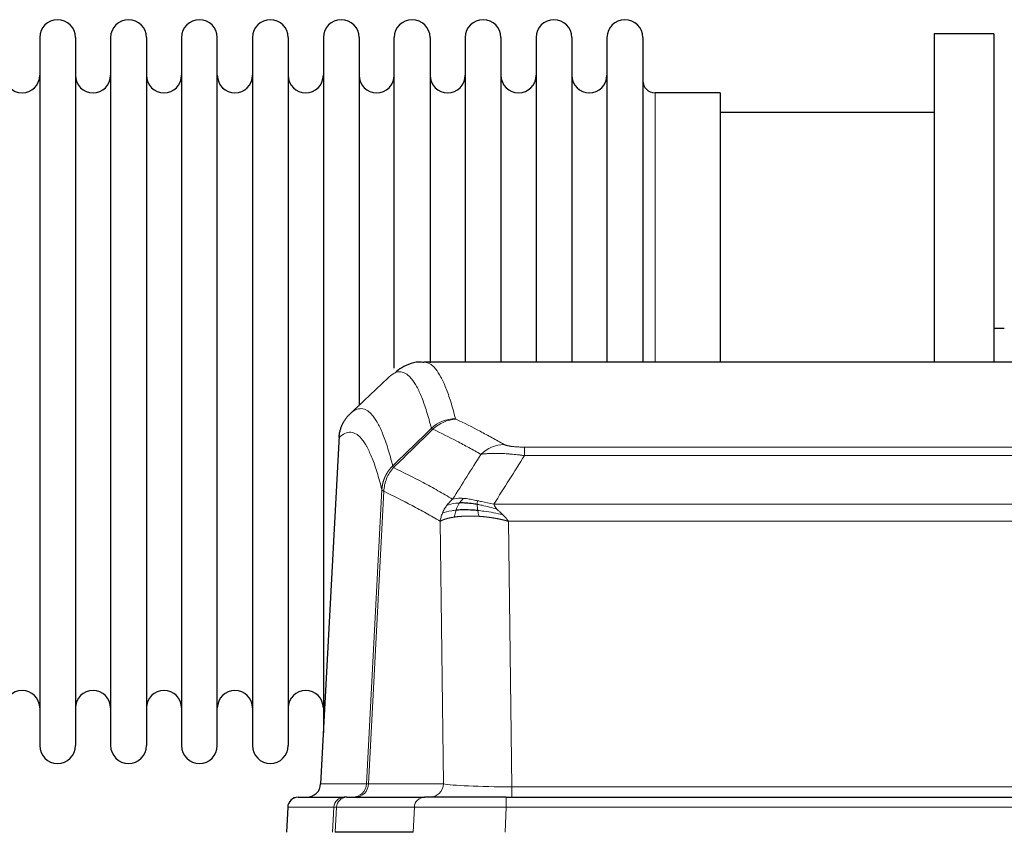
# Model space of a CAD drawing. Header units: inches. Extents: x 0 to 20790, y -12 to 14700.
# Tile 192 of 256: x 6038 to 6319, y 11830 to 12062. Entities that reach past the tile are written whole.
import ezdxf

# ---------------------------------------------------------------- set-up
doc = ezdxf.new("R2010")
doc.units = ezdxf.units.IN
doc.layers.add('1', color=7, linetype='Continuous', true_color=0xffffff)

msp = doc.modelspace()

# ---------------------------------------------------------------- linework, layer by layer
at = {"layer": '1', "color": 2, "linetype": 'Continuous', "lineweight": 25}
for p, q in [((6044.156, 12056.492), (6044.156, 11854.692)), ((6054.356, 12056.492), (6054.356, 11854.692)), ((6064.356, 12056.492), (6064.356, 11854.692)), ((6074.556, 12056.492), (6074.556, 11854.692)), ((6084.556, 12056.492), (6084.556, 11854.692)), ((6094.756, 11854.692), (6094.756, 12056.492)), ((6104.756, 12056.492), (6104.756, 11854.692)), ((6114.956, 12056.492), (6114.956, 11854.692)), ((6124.956, 12056.492), (6124.956, 11955.592)), ((6135.156, 12056.492), (6135.156, 11955.592)), ((6145.156, 11962.313), (6145.156, 12056.492)), ((6155.356, 12056.492), (6155.356, 11963.775)), ((6165.356, 12056.492), (6165.356, 11963.993)), ((6175.556, 12056.492), (6175.556, 11963.993)), ((6185.556, 12056.492), (6185.556, 11963.993)), ((6195.756, 12056.492), (6195.756, 11963.993)), ((6205.756, 12056.492), (6205.756, 11963.993)), ((6215.956, 12056.492), (6215.956, 11963.993)), ((6298.956, 12057.592), (6298.956, 11963.994)), ((6315.956, 12057.592), (6298.956, 12057.592)), ((6315.956, 12057.592), (6315.956, 11963.994)), ((6237.956, 12040.742), (6219.456, 12040.742)), ((6237.956, 12040.742), (6237.956, 11963.988)), ((6298.956, 12035.092), (6237.95, 12035.092)), ((6318.934, 11973.612), (6315.893, 11973.612)), ((6416.309, 11963.987), (6153.602, 11963.987)), ((6124.956, 11955.592), (6124.956, 11858.371)), ((6135.156, 11955.592), (6135.156, 11951.681)), ((6129.454, 11942.967), (6124.18, 11843.775)), ((6117.808, 11839.987), (6130.919, 11839.987)), ((6131.616, 11839.987), (6130.919, 11839.987)), ((6131.616, 11839.987), (6153.79, 11839.987)), ((6177.045, 11839.987), (6153.79, 11839.987)), ((6177.045, 11839.987), (6392.866, 11839.987)), ((6114.798, 11837.146), (6114.417, 11829.987)), ((6150.59, 11829.987), (6128.336, 11829.987))]:
    msp.add_line(p, q, dxfattribs=at)
at = {"layer": '1', "color": 110, "linetype": 'Continuous', "lineweight": 13}
for p, q in [((6219.456, 12040.742), (6219.456, 11963.988)), ((6129.44, 11942.473), (6124.192, 11843.778)), ((6182.284, 11939.78), (6387.627, 11939.78)), ((6182.284, 11937.364), (6182.284, 11939.78)), ((6387.627, 11937.364), (6182.284, 11937.364)), ((6137.258, 11843.778), (6141.635, 11927.647)), ((6142.191, 11927.17), (6137.839, 11843.778)), ((6173.553, 11923.534), (6396.358, 11923.534)), ((6159.191, 11843.778), (6158.234, 11918.625)), ((6177.666, 11918.635), (6178.634, 11842.952)), ((6392.245, 11918.635), (6177.666, 11918.635)), ((6124.192, 11843.778), (6137.258, 11843.778)), ((6137.839, 11843.778), (6159.191, 11843.778)), ((6178.634, 11842.952), (6391.277, 11842.952)), ((6178.634, 11839.987), (6178.634, 11842.952)), ((6177.045, 11837.144), (6177.045, 11839.987)), ((6114.814, 11837.144), (6114.434, 11829.987)), ((6127.925, 11837.144), (6114.814, 11837.144)), ((6127.551, 11829.987), (6127.925, 11837.144)), ((6128.709, 11837.144), (6128.336, 11829.987)), ((6150.883, 11837.144), (6128.709, 11837.144)), ((6150.59, 11829.987), (6150.883, 11837.144)), ((6177.045, 11837.144), (6176.752, 11829.987)), ((6392.866, 11837.144), (6177.045, 11837.144))]:
    msp.add_line(p, q, dxfattribs=at)
at = {"layer": '1', "color": 2, "linetype": 'Continuous', "lineweight": 25}
for centre, radius, start, end in [((6049.256, 12056.492), 5.1, 0, 180), ((6069.456, 12056.492), 5.1, 0, 180), ((6089.656, 12056.492), 5.1, 0, 180), ((6109.856, 12056.492), 5.1, 0, 180), ((6130.056, 12056.492), 5.1, 0, 180), ((6150.256, 12056.492), 5.1, 0, 180), ((6170.456, 12056.492), 5.1, 0, 180), ((6190.656, 12056.492), 5.1, 0, 180), ((6210.856, 12056.492), 5.1, 0, 180), ((6039.156, 12045.742), 5, 180, 0), ((6059.356, 12045.742), 5, 180, 0), ((6079.556, 12045.742), 5, 180, 0), ((6099.756, 12045.742), 5, 180, 0), ((6119.956, 12045.742), 5, 180, 0), ((6140.156, 12045.742), 5, 180, 0), ((6160.356, 12045.742), 5, 180, 0), ((6180.556, 12045.742), 5, 180, 0), ((6200.756, 12045.742), 5, 180, 0), ((6219.456, 12044.242), 3.5, 180, 270), ((6039.156, 11865.442), 5, 0, 180), ((6059.356, 11865.442), 5, 0, 180), ((6079.556, 11865.442), 5, 0, 180), ((6099.756, 11865.442), 5, 0, 180), ((6119.956, 11865.442), 5, 0, 180), ((6049.256, 11854.692), 5.1, 180, 0), ((6069.456, 11854.692), 5.1, 180, 0), ((6089.656, 11854.692), 5.1, 180, 0), ((6109.856, 11854.692), 5.1, 180, 0), ((6117.794, 11836.987), 3, 90, 176.80547)]:
    msp.add_arc(centre, radius, start, end, dxfattribs=at)
at = {"layer": '1', "color": 110, "linetype": 'Continuous', "lineweight": 13}
for centre, major_axis, ratio, start_param, end_param in [((6162.589, 11937.931), (-9.695, -2.45), 0.9931439, 4.4664808, 5.2238901), ((6162.776, 11937.77), (-4.281, -9.037), 0.9659395, 3.5975691, 4.3432065), ((6176.437, 11930.624), (-4.97, -8.677), 0.9635717, 3.6779385, 4.4208965), ((6133.266, 11843.987), (0, 4), 0.9993908, 3.1415927, 4.6600291), ((6133.963, 11843.987), (0, 4), 0.9702957, 3.1415927, 4.6600291), ((6157.284, 11843.987), (20.038, 0.208), 0.001459, 3.1763609, 3.3855124), ((6155.315, 11843.987), (0, 4), 0.9702957, 3.1415927, 4.6600291), ((6178.554, 11843.987), (-20.002, 0.052), 0.0517476, 0.2535919, 1.5749043), ((6117.808, 11836.987), (0, 3), 0.9993908, 0, 1.5184364), ((6130.919, 11836.987), (0, 3), 0.9993908, 0, 1.5184364), ((6131.616, 11836.987), (0, 3), 0.9702957, 0, 1.5184364), ((6153.79, 11836.987), (0, 3), 0.9702957, 0, 1.5184364), ((6154.937, 11836.987), (-27.029, 0.156), 0.000812, 6.0391365, 6.248288), ((6177.097, 11836.987), (-27.018, 0.123), 0.0058026, 4.7143189, 6.0386286)]:
    msp.add_ellipse(centre, major_axis=major_axis, ratio=ratio, start_param=start_param, end_param=end_param, dxfattribs=at)
at = {"layer": '1', "color": 2, "linetype": 'Continuous', "lineweight": 25}
msp.add_ellipse((6120.2, 11843.987), major_axis=(0, 4), ratio=0.9993908, start_param=3.1415927, end_param=4.6600291, dxfattribs=at)
for points, knots in [([(6153.605, 11963.852), (6153.383, 11963.901), (6151.149, 11964.323), (6147.819, 11962.849), (6145.943, 11961.525), (6145.398, 11960.978)], [0, 0, 0, 0, 0.0680433, 0.6928769, 1, 1, 1, 1]), ([(6129.44, 11942.473), (6129.469, 11943.105), (6129.559, 11943.732), (6129.782, 11944.651), (6129.871, 11944.953), (6130.077, 11945.548), (6130.194, 11945.84), (6130.455, 11946.411), (6130.6, 11946.69), (6130.914, 11947.233), (6131.084, 11947.497), (6131.448, 11948.006), (6131.642, 11948.252), (6132.052, 11948.723), (6132.269, 11948.949), (6132.495, 11949.164)], [0, 0, 0, 0, 0.25, 0.25, 0.375, 0.375, 0.5, 0.5, 0.625, 0.625, 0.75, 0.75, 0.875, 0.875, 1, 1, 1, 1]), ([(6168.785, 11923.444), (6168.556, 11923.483), (6168.329, 11923.52), (6167.427, 11923.655), (6166.768, 11923.733), (6165.498, 11923.837), (6164.888, 11923.862), (6164.116, 11923.86), (6163.927, 11923.857), (6163.741, 11923.85)], [0, 0, 0, 0, 0.125, 0.125, 0.5, 0.5, 0.875, 0.875, 1, 1, 1, 1]), ([(6168.953, 11921.702), (6168.664, 11921.729), (6168.378, 11921.753), (6167.244, 11921.835), (6166.421, 11921.87), (6164.856, 11921.889), (6164.115, 11921.873), (6163.197, 11921.821), (6162.973, 11921.805), (6162.755, 11921.787)], [0, 0, 0, 0, 0.125, 0.125, 0.5, 0.5, 0.875, 0.875, 1, 1, 1, 1])]:
    msp.add_open_spline(points, degree=3, knots=knots, dxfattribs=at)
at = {"layer": '1', "color": 110, "linetype": 'Continuous', "lineweight": 13}
for points, knots in [([(6153.609, 11963.987), (6153.702, 11963.987), (6154.325, 11963.958), (6154.938, 11963.734), (6155.709, 11963.237), (6156.091, 11962.935), (6156.47, 11962.554), (6156.721, 11962.283), (6156.846, 11962.138), (6157.47, 11961.371), (6157.961, 11960.617), (6158.686, 11959.273), (6158.926, 11958.79), (6159.402, 11957.754), (6159.638, 11957.201), (6160.34, 11955.436), (6161.261, 11952.802), (6162.151, 11949.605), (6162.589, 11947.866)], [0, 0, 0, 0, 0.0285171, 0.1904309, 0.1904309, 0.2713878, 0.3118663, 0.3118663, 0.3523447, 0.3523447, 0.5142585, 0.5142585, 0.5952154, 0.5952154, 0.6761724, 0.6761724, 0.8380862, 1, 1, 1, 1]), ([(6155.721, 11945.128), (6155.283, 11946.865), (6154.391, 11950.059), (6153.469, 11952.691), (6152.766, 11954.455), (6152.53, 11955.008), (6152.054, 11956.043), (6151.814, 11956.526), (6151.087, 11957.869), (6150.595, 11958.623), (6149.971, 11959.39), (6149.846, 11959.534), (6149.594, 11959.806), (6149.215, 11960.187), (6148.832, 11960.488), (6148.06, 11960.986), (6147.017, 11961.368), (6145.407, 11961.097), (6144.305, 11960.353), (6143.747, 11959.84)], [0, 0, 0, 0, 0.125, 0.25, 0.25, 0.3125, 0.3125, 0.375, 0.375, 0.5, 0.5, 0.53125, 0.53125, 0.5625, 0.625, 0.625, 0.75, 0.875, 1, 1, 1, 1]), ([(6132.495, 11949.164), (6133.066, 11949.718), (6134.194, 11950.532), (6135.839, 11950.877), (6136.906, 11950.523), (6137.694, 11950.038), (6138.085, 11949.741), (6138.537, 11949.299), (6138.729, 11949.089), (6138.857, 11948.944), (6138.921, 11948.87), (6139.24, 11948.485), (6139.62, 11947.969), (6140.057, 11947.271), (6140.244, 11946.951), (6140.368, 11946.734), (6140.43, 11946.623), (6140.986, 11945.602), (6141.959, 11943.497), (6143.37, 11939.465), (6144.278, 11936.194), (6144.724, 11934.412)], [0, 0, 0, 0, 0.125, 0.25, 0.375, 0.375, 0.4375, 0.46875, 0.484375, 0.484375, 0.5, 0.5, 0.5625, 0.59375, 0.609375, 0.609375, 0.625, 0.625, 0.75, 0.875, 1, 1, 1, 1]), ([(6162.776, 11947.705), (6162.72, 11947.731), (6162.677, 11947.758), (6162.614, 11947.812), (6162.595, 11947.839), (6162.589, 11947.866)], [0, 0, 0, 0, 0.5, 0.5, 1, 1, 1, 1]), ([(6162.776, 11947.705), (6165.061, 11946.618), (6167.343, 11945.476), (6170.758, 11943.682), (6171.896, 11943.071), (6174.168, 11941.821), (6175.303, 11941.182), (6176.437, 11940.53)], [0, 0, 0, 0, 0.5, 0.5, 0.75, 0.75, 1, 1, 1, 1]), ([(6141.635, 11927.647), (6141.19, 11929.426), (6140.284, 11932.694), (6138.877, 11936.726), (6137.907, 11938.834), (6137.353, 11939.856), (6137.291, 11939.968), (6137.167, 11940.186), (6136.981, 11940.506), (6136.545, 11941.206), (6136.166, 11941.725), (6135.848, 11942.111), (6135.784, 11942.186), (6135.656, 11942.332), (6135.465, 11942.543), (6135.014, 11942.989), (6134.624, 11943.289), (6133.838, 11943.78), (6132.775, 11944.144), (6131.134, 11943.818), (6130.009, 11943.019), (6129.44, 11942.473)], [0, 0, 0, 0, 0.125, 0.25, 0.375, 0.375, 0.390625, 0.390625, 0.40625, 0.4375, 0.5, 0.5, 0.515625, 0.515625, 0.53125, 0.5625, 0.625, 0.625, 0.75, 0.875, 1, 1, 1, 1]), ([(6169.857, 11937.705), (6168.722, 11938.358), (6167.585, 11938.997), (6165.31, 11940.248), (6164.171, 11940.86), (6160.752, 11942.656), (6158.468, 11943.799), (6156.18, 11944.888)], [0, 0, 0, 0, 0.25, 0.25, 0.5, 0.5, 1, 1, 1, 1]), ([(6182.284, 11939.78), (6182.102, 11939.78), (6181.919, 11939.781), (6181.555, 11939.786), (6181.376, 11939.789), (6181.02, 11939.798), (6180.845, 11939.804), (6180.498, 11939.818), (6180.327, 11939.826), (6180.116, 11939.838), (6180.074, 11939.841), (6179.99, 11939.846), (6179.866, 11939.854), (6179.745, 11939.862), (6179.506, 11939.88), (6179.198, 11939.906), (6178.911, 11939.936), (6178.738, 11939.957), (6178.703, 11939.961), (6178.635, 11939.969), (6178.602, 11939.973), (6178.502, 11939.986), (6178.437, 11939.995), (6178.247, 11940.022), (6178.128, 11940.041), (6177.901, 11940.08), (6177.794, 11940.1), (6177.591, 11940.141), (6177.496, 11940.162), (6177.383, 11940.189), (6177.36, 11940.194), (6177.317, 11940.205), (6177.295, 11940.211), (6177.231, 11940.227), (6177.19, 11940.239), (6177.072, 11940.272), (6176.998, 11940.295), (6176.861, 11940.341), (6176.798, 11940.364), (6176.621, 11940.434), (6176.521, 11940.482), (6176.437, 11940.53)], [0, 0, 0, 0, 0.0625, 0.0625, 0.125, 0.125, 0.1875, 0.1875, 0.25, 0.25, 0.265625, 0.265625, 0.28125, 0.3125, 0.3125, 0.375, 0.4375, 0.4375, 0.453125, 0.453125, 0.46875, 0.46875, 0.5, 0.5, 0.5625, 0.5625, 0.625, 0.625, 0.6875, 0.6875, 0.703125, 0.703125, 0.71875, 0.71875, 0.75, 0.75, 0.8125, 0.8125, 0.875, 0.875, 1, 1, 1, 1]), ([(6182.284, 11937.364), (6181.949, 11937.407), (6181.616, 11937.448), (6180.953, 11937.526), (6180.625, 11937.563), (6179.649, 11937.667), (6179.011, 11937.727), (6178.309, 11937.786), (6178.231, 11937.792), (6178.075, 11937.804), (6177.998, 11937.81), (6177.766, 11937.828), (6177.614, 11937.839), (6177.159, 11937.871), (6176.564, 11937.908), (6175.991, 11937.936), (6175.57, 11937.954), (6175.362, 11937.961), (6175.156, 11937.968), (6175.02, 11937.972), (6174.952, 11937.974), (6174.346, 11937.989), (6173.838, 11937.993), (6173.119, 11937.985), (6172.887, 11937.98), (6172.548, 11937.969), (6172.437, 11937.964), (6172.219, 11937.955), (6172.111, 11937.949), (6171.584, 11937.92), (6171.196, 11937.888), (6170.481, 11937.808), (6170.155, 11937.76), (6169.857, 11937.705)], [0, 0, 0, 0, 0.0625, 0.0625, 0.125, 0.125, 0.25, 0.25, 0.265625, 0.265625, 0.28125, 0.28125, 0.3125, 0.3125, 0.375, 0.4375, 0.4375, 0.46875, 0.484375, 0.484375, 0.5, 0.5, 0.625, 0.625, 0.6875, 0.6875, 0.71875, 0.71875, 0.75, 0.75, 0.875, 0.875, 1, 1, 1, 1]), ([(6141.635, 11927.647), (6141.636, 11927.663), (6141.638, 11927.697), (6141.641, 11927.748), (6141.644, 11927.799), (6141.647, 11927.849), (6141.651, 11927.9), (6141.655, 11927.951), (6141.66, 11928.001), (6141.664, 11928.052), (6141.669, 11928.102), (6141.674, 11928.153), (6141.68, 11928.203), (6141.685, 11928.254), (6141.691, 11928.304), (6141.697, 11928.355), (6141.703, 11928.405), (6141.71, 11928.456), (6141.717, 11928.506), (6141.724, 11928.556), (6141.731, 11928.606), (6141.739, 11928.657), (6141.747, 11928.707), (6141.755, 11928.757), (6141.763, 11928.807), (6141.772, 11928.857), (6141.781, 11928.907), (6141.79, 11928.957), (6141.799, 11929.007), (6141.809, 11929.057), (6141.819, 11929.107), (6141.829, 11929.156), (6141.839, 11929.206), (6141.85, 11929.256), (6141.861, 11929.305), (6141.872, 11929.355), (6141.883, 11929.405), (6141.895, 11929.454), (6141.907, 11929.503), (6141.919, 11929.553), (6141.931, 11929.602), (6141.944, 11929.651), (6141.957, 11929.7), (6141.97, 11929.749), (6141.983, 11929.798), (6141.997, 11929.847), (6142.011, 11929.896), (6142.025, 11929.945), (6142.039, 11929.994), (6142.054, 11930.042), (6142.068, 11930.091), (6142.084, 11930.139), (6142.099, 11930.188), (6142.114, 11930.236), (6142.13, 11930.284), (6142.146, 11930.333), (6142.162, 11930.381), (6142.179, 11930.429), (6142.196, 11930.477), (6142.213, 11930.524), (6142.23, 11930.572), (6142.247, 11930.62), (6142.265, 11930.667), (6142.283, 11930.715), (6142.301, 11930.762), (6142.32, 11930.81), (6142.338, 11930.857), (6142.357, 11930.904), (6142.376, 11930.951), (6142.396, 11930.998), (6142.415, 11931.045), (6142.435, 11931.092), (6142.455, 11931.138), (6142.476, 11931.185), (6142.496, 11931.231), (6142.517, 11931.277), (6142.544, 11931.337), (6142.578, 11931.41), (6142.619, 11931.496), (6142.66, 11931.582), (6142.703, 11931.667), (6142.746, 11931.752), (6142.79, 11931.836), (6142.835, 11931.92), (6142.88, 11932.004), (6142.927, 11932.087), (6142.974, 11932.17), (6143.022, 11932.252), (6143.07, 11932.334), (6143.12, 11932.415), (6143.17, 11932.496), (6143.221, 11932.576), (6143.273, 11932.656), (6143.325, 11932.736), (6143.378, 11932.815), (6143.432, 11932.893), (6143.487, 11932.971), (6143.542, 11933.049), (6143.598, 11933.125), (6143.655, 11933.202), (6143.713, 11933.278), (6143.771, 11933.353), (6143.83, 11933.428), (6143.889, 11933.502), (6143.949, 11933.575), (6144.01, 11933.648), (6144.072, 11933.721), (6144.134, 11933.793), (6144.197, 11933.864), (6144.261, 11933.935), (6144.325, 11934.005), (6144.39, 11934.074), (6144.456, 11934.143), (6144.522, 11934.212), (6144.589, 11934.279), (6144.656, 11934.346), (6144.701, 11934.39), (6144.724, 11934.412)], [0, 0, 0, 0, 0.0066687, 0.0133374, 0.0200061, 0.0266746, 0.0333432, 0.0400116, 0.0466801, 0.0533484, 0.0600168, 0.066685, 0.0733532, 0.0800214, 0.0866895, 0.0933575, 0.1000255, 0.1066935, 0.1133614, 0.1200292, 0.126697, 0.1333647, 0.1400324, 0.1467001, 0.1533676, 0.1600352, 0.1667026, 0.1733701, 0.1800374, 0.1867047, 0.193372, 0.2000392, 0.2067064, 0.2133735, 0.2200405, 0.2267075, 0.2333745, 0.2400414, 0.2467082, 0.253375, 0.2600418, 0.2667085, 0.2733751, 0.2800417, 0.2867082, 0.2933747, 0.3000412, 0.3067075, 0.3133739, 0.3200401, 0.3267064, 0.3333725, 0.3400387, 0.3467047, 0.3533708, 0.3600367, 0.3667026, 0.3733685, 0.3800343, 0.3867001, 0.3933658, 0.4000315, 0.4066971, 0.4133626, 0.4200281, 0.4266936, 0.433359, 0.4400243, 0.4466896, 0.4533549, 0.4600201, 0.4666852, 0.4733503, 0.4800154, 0.4866804, 0.4933453, 0.5000102, 0.5125098, 0.5250093, 0.5375088, 0.5500082, 0.5625077, 0.5750071, 0.5875066, 0.600006, 0.6125054, 0.6250049, 0.6375043, 0.6500037, 0.6625032, 0.6750026, 0.6875021, 0.7000016, 0.7125011, 0.7250006, 0.7375001, 0.7499997, 0.7624993, 0.7749989, 0.7874985, 0.7999982, 0.812498, 0.8249977, 0.8374975, 0.8499974, 0.8624973, 0.8749972, 0.8874972, 0.8999973, 0.9124974, 0.9249976, 0.9374978, 0.9499981, 0.9624985, 0.9749989, 0.9874994, 1, 1, 1, 1]), ([(6142.191, 11927.17), (6142.212, 11927.801), (6142.29, 11928.429), (6142.554, 11929.657), (6142.739, 11930.258), (6143.211, 11931.41), (6143.496, 11931.962), (6144.155, 11933), (6144.528, 11933.485), (6144.936, 11933.929)], [0, 0, 0, 0, 0.25, 0.25, 0.5, 0.5, 0.75, 0.75, 1, 1, 1, 1]), ([(6144.936, 11933.929), (6144.861, 11934.018), (6144.819, 11934.115), (6144.761, 11934.288), (6144.745, 11934.364), (6144.724, 11934.412)], [0, 0, 0, 0, 0.5, 0.5, 1, 1, 1, 1]), ([(6144.936, 11933.929), (6147.758, 11932.591), (6150.574, 11931.17), (6154.788, 11928.915), (6156.19, 11928.143), (6158.993, 11926.558), (6160.392, 11925.745), (6161.79, 11924.911)], [0, 0, 0, 0, 0.5, 0.5, 0.75, 0.75, 1, 1, 1, 1]), ([(6142.191, 11927.17), (6142.186, 11927.173), (6142.176, 11927.18), (6142.161, 11927.189), (6142.146, 11927.199), (6142.13, 11927.209), (6142.115, 11927.219), (6142.1, 11927.228), (6142.084, 11927.238), (6142.069, 11927.248), (6142.053, 11927.258), (6142.038, 11927.268), (6142.023, 11927.278), (6142.007, 11927.288), (6141.992, 11927.298), (6141.977, 11927.308), (6141.962, 11927.318), (6141.947, 11927.328), (6141.932, 11927.338), (6141.917, 11927.348), (6141.902, 11927.358), (6141.888, 11927.369), (6141.874, 11927.379), (6141.86, 11927.389), (6141.846, 11927.399), (6141.832, 11927.409), (6141.819, 11927.42), (6141.798, 11927.436), (6141.772, 11927.457), (6141.744, 11927.484), (6141.72, 11927.508), (6141.701, 11927.53), (6141.685, 11927.55), (6141.672, 11927.568), (6141.662, 11927.584), (6141.654, 11927.598), (6141.648, 11927.611), (6141.644, 11927.621), (6141.64, 11927.63), (6141.638, 11927.637), (6141.636, 11927.641), (6141.635, 11927.645), (6141.635, 11927.646), (6141.635, 11927.647)], [0, 0, 0, 0, 0.0155037, 0.0313049, 0.0474035, 0.0637997, 0.0804935, 0.097485, 0.1147743, 0.1323613, 0.1502462, 0.1684289, 0.1869096, 0.2056883, 0.224765, 0.2441397, 0.2638126, 0.2837835, 0.3040527, 0.32462, 0.3454856, 0.3666494, 0.3881116, 0.409872, 0.4319308, 0.454288, 0.4769435, 0.4998975, 0.5635611, 0.6228928, 0.6778927, 0.7285606, 0.7748966, 0.8169007, 0.8545729, 0.8879131, 0.9169214, 0.9415977, 0.9619421, 0.9779545, 0.989635, 0.9969835, 1, 1, 1, 1]), ([(6158.234, 11918.625), (6156.903, 11919.411), (6155.57, 11920.179), (6152.903, 11921.678), (6151.567, 11922.409), (6147.557, 11924.545), (6144.877, 11925.895), (6142.191, 11927.17)], [0, 0, 0, 0, 0.25, 0.25, 0.5, 0.5, 1, 1, 1, 1]), ([(6160.083, 11923.104), (6160.329, 11923.434), (6160.595, 11923.752), (6161.166, 11924.356), (6161.47, 11924.642), (6161.79, 11924.911)], [0, 0, 0, 0, 0.5, 0.5, 1, 1, 1, 1]), ([(6163.741, 11923.85), (6163.37, 11923.837), (6163.013, 11923.811), (6161.652, 11923.66), (6160.782, 11923.435), (6160.083, 11923.104)], [0, 0, 0, 0, 0.25, 0.25, 1, 1, 1, 1]), ([(6164.966, 11925.172), (6164.667, 11925.198), (6164.376, 11925.214), (6163.249, 11925.229), (6162.483, 11925.136), (6161.79, 11924.911)], [0, 0, 0, 0, 0.25, 0.25, 1, 1, 1, 1]), ([(6162.755, 11921.787), (6162.786, 11921.878), (6162.819, 11921.969), (6162.953, 11922.333), (6163.066, 11922.605), (6163.315, 11923.13), (6163.452, 11923.383), (6163.643, 11923.698), (6163.692, 11923.775), (6163.741, 11923.85)], [0, 0, 0, 0, 0.125, 0.125, 0.5, 0.5, 0.875, 0.875, 1, 1, 1, 1]), ([(6163.741, 11923.85), (6163.84, 11924), (6163.941, 11924.141), (6164.198, 11924.47), (6164.356, 11924.644), (6164.666, 11924.944), (6164.819, 11925.071), (6164.966, 11925.172)], [0, 0, 0, 0, 0.25, 0.25, 0.625, 0.625, 1, 1, 1, 1]), ([(6168.935, 11924.477), (6168.755, 11924.517), (6168.576, 11924.556), (6167.869, 11924.71), (6167.354, 11924.817), (6166.36, 11924.998), (6165.881, 11925.073), (6165.266, 11925.144), (6165.115, 11925.159), (6164.966, 11925.172)], [0, 0, 0, 0, 0.125, 0.125, 0.5, 0.5, 0.875, 0.875, 1, 1, 1, 1]), ([(6168.785, 11923.444), (6168.783, 11923.568), (6168.785, 11923.684), (6168.798, 11923.949), (6168.814, 11924.086), (6168.862, 11924.316), (6168.894, 11924.408), (6168.935, 11924.477)], [0, 0, 0, 0, 0.25, 0.25, 0.625, 0.625, 1, 1, 1, 1]), ([(6173.553, 11923.534), (6172.332, 11923.722), (6171.156, 11923.979), (6169.663, 11924.313), (6169.295, 11924.396), (6168.935, 11924.477)], [0, 0, 0, 0, 0.75, 0.75, 1, 1, 1, 1]), ([(6158.234, 11918.625), (6158.291, 11919.022), (6158.373, 11919.417), (6158.586, 11920.199), (6158.718, 11920.585), (6158.873, 11920.964)], [0, 0, 0, 0, 0.5, 0.5, 1, 1, 1, 1]), ([(6158.873, 11920.964), (6159.029, 11921.339), (6159.209, 11921.707), (6159.613, 11922.423), (6159.838, 11922.77), (6160.083, 11923.104)], [0, 0, 0, 0, 0.5, 0.5, 1, 1, 1, 1]), ([(6162.755, 11921.787), (6162.321, 11921.751), (6161.911, 11921.706), (6160.381, 11921.489), (6159.485, 11921.249), (6158.873, 11920.964)], [0, 0, 0, 0, 0.25, 0.25, 1, 1, 1, 1]), ([(6162.265, 11919.826), (6162.301, 11920.026), (6162.344, 11920.25), (6162.449, 11920.729), (6162.512, 11920.985), (6162.638, 11921.426), (6162.694, 11921.606), (6162.755, 11921.787)], [0, 0, 0, 0, 0.375, 0.375, 0.75, 0.75, 1, 1, 1, 1]), ([(6174.424, 11922.09), (6173.013, 11922.512), (6171.577, 11922.888), (6169.706, 11923.278), (6169.242, 11923.366), (6168.785, 11923.444)], [0, 0, 0, 0, 0.75, 0.75, 1, 1, 1, 1]), ([(6168.953, 11921.702), (6168.941, 11921.779), (6168.93, 11921.857), (6168.885, 11922.167), (6168.856, 11922.399), (6168.812, 11922.843), (6168.797, 11923.056), (6168.787, 11923.318), (6168.785, 11923.382), (6168.785, 11923.444)], [0, 0, 0, 0, 0.125, 0.125, 0.5, 0.5, 0.875, 0.875, 1, 1, 1, 1]), ([(6169.268, 11920.052), (6169.235, 11920.214), (6169.195, 11920.4), (6169.114, 11920.802), (6169.071, 11921.019), (6169.003, 11921.394), (6168.978, 11921.548), (6168.953, 11921.702)], [0, 0, 0, 0, 0.375, 0.375, 0.75, 0.75, 1, 1, 1, 1]), ([(6176.095, 11920.471), (6174.322, 11920.923), (6172.493, 11921.27), (6170.119, 11921.583), (6169.531, 11921.649), (6168.953, 11921.702)], [0, 0, 0, 0, 0.75, 0.75, 1, 1, 1, 1]), ([(6174.424, 11922.09), (6174.305, 11922.217), (6174.195, 11922.343), (6173.946, 11922.652), (6173.821, 11922.834), (6173.635, 11923.19), (6173.574, 11923.364), (6173.553, 11923.534)], [0, 0, 0, 0, 0.25, 0.25, 0.625, 0.625, 1, 1, 1, 1]), ([(6176.095, 11920.471), (6176.021, 11920.543), (6175.947, 11920.614), (6175.651, 11920.896), (6175.429, 11921.102), (6175.002, 11921.506), (6174.796, 11921.704), (6174.544, 11921.962), (6174.483, 11922.026), (6174.424, 11922.09)], [0, 0, 0, 0, 0.125, 0.125, 0.5, 0.5, 0.875, 0.875, 1, 1, 1, 1]), ([(6162.265, 11919.826), (6162.254, 11919.824), (6162.23, 11919.821), (6162.195, 11919.816), (6162.16, 11919.81), (6162.124, 11919.805), (6162.088, 11919.799), (6162.052, 11919.793), (6162.015, 11919.788), (6161.977, 11919.782), (6161.94, 11919.775), (6161.901, 11919.769), (6161.863, 11919.763), (6161.824, 11919.756), (6161.785, 11919.749), (6161.746, 11919.743), (6161.706, 11919.736), (6161.666, 11919.729), (6161.625, 11919.721), (6161.585, 11919.714), (6161.544, 11919.706), (6161.502, 11919.699), (6161.461, 11919.691), (6161.419, 11919.683), (6161.377, 11919.675), (6161.334, 11919.666), (6161.291, 11919.658), (6161.248, 11919.65), (6161.205, 11919.641), (6161.162, 11919.632), (6161.118, 11919.623), (6161.074, 11919.614), (6161.03, 11919.604), (6160.986, 11919.595), (6160.942, 11919.585), (6160.897, 11919.576), (6160.852, 11919.566), (6160.807, 11919.555), (6160.762, 11919.545), (6160.717, 11919.535), (6160.671, 11919.524), (6160.626, 11919.513), (6160.58, 11919.502), (6160.534, 11919.491), (6160.489, 11919.48), (6160.443, 11919.469), (6160.397, 11919.457), (6160.351, 11919.445), (6160.304, 11919.433), (6160.258, 11919.421), (6160.212, 11919.409), (6160.166, 11919.396), (6160.12, 11919.384), (6160.073, 11919.371), (6160.027, 11919.358), (6159.981, 11919.345), (6159.935, 11919.331), (6159.889, 11919.318), (6159.843, 11919.304), (6159.797, 11919.29), (6159.751, 11919.276), (6159.705, 11919.262), (6159.659, 11919.248), (6159.614, 11919.233), (6159.568, 11919.218), (6159.523, 11919.203), (6159.478, 11919.188), (6159.433, 11919.173), (6159.388, 11919.157), (6159.343, 11919.142), (6159.299, 11919.126), (6159.255, 11919.11), (6159.211, 11919.093), (6159.167, 11919.077), (6159.124, 11919.06), (6159.081, 11919.043), (6159.038, 11919.026), (6158.995, 11919.009), (6158.953, 11918.992), (6158.911, 11918.974), (6158.87, 11918.956), (6158.829, 11918.938), (6158.788, 11918.92), (6158.747, 11918.902), (6158.708, 11918.883), (6158.668, 11918.864), (6158.629, 11918.846), (6158.59, 11918.826), (6158.552, 11918.807), (6158.515, 11918.788), (6158.478, 11918.768), (6158.441, 11918.748), (6158.405, 11918.728), (6158.369, 11918.708), (6158.334, 11918.687), (6158.3, 11918.667), (6158.266, 11918.646), (6158.245, 11918.632), (6158.234, 11918.625)], [0, 0, 0, 0, 0.0060657, 0.012223, 0.0184718, 0.0248123, 0.0312443, 0.0377679, 0.0443831, 0.0510899, 0.0578883, 0.0647782, 0.0717598, 0.0788329, 0.0859977, 0.093254, 0.1006019, 0.1080414, 0.1155725, 0.1231952, 0.1309095, 0.1387154, 0.1466129, 0.1546019, 0.1626826, 0.1708549, 0.1791188, 0.1874742, 0.1959213, 0.20446, 0.2130903, 0.2218121, 0.2306256, 0.2395307, 0.2485274, 0.2576156, 0.2667955, 0.276067, 0.2854301, 0.2948848, 0.3044311, 0.314069, 0.3237985, 0.3336196, 0.3435324, 0.3535367, 0.3636326, 0.3738202, 0.3840993, 0.3944701, 0.4049324, 0.4154864, 0.426132, 0.4368691, 0.4476979, 0.4586183, 0.4696303, 0.480734, 0.4919292, 0.503216, 0.5145945, 0.5260645, 0.5376262, 0.5492795, 0.5610244, 0.5728609, 0.584789, 0.5968087, 0.60892, 0.621123, 0.6334175, 0.6458037, 0.6582815, 0.6708509, 0.6835119, 0.6962645, 0.7091087, 0.7220445, 0.735072, 0.748191, 0.7614017, 0.774704, 0.7880979, 0.8015834, 0.8151605, 0.8288293, 0.8425896, 0.8564416, 0.8703852, 0.8844204, 0.8985472, 0.9127656, 0.9270756, 0.9414773, 0.9559705, 0.9705554, 0.9852319, 1, 1, 1, 1]), ([(6169.268, 11920.052), (6169.246, 11920.053), (6169.202, 11920.056), (6169.136, 11920.06), (6169.07, 11920.064), (6169.004, 11920.067), (6168.938, 11920.071), (6168.872, 11920.075), (6168.806, 11920.078), (6168.739, 11920.081), (6168.673, 11920.085), (6168.607, 11920.088), (6168.54, 11920.091), (6168.474, 11920.094), (6168.407, 11920.097), (6168.341, 11920.099), (6168.274, 11920.102), (6168.207, 11920.104), (6168.141, 11920.107), (6168.074, 11920.109), (6168.007, 11920.111), (6167.94, 11920.113), (6167.873, 11920.115), (6167.806, 11920.117), (6167.739, 11920.119), (6167.672, 11920.12), (6167.605, 11920.122), (6167.538, 11920.123), (6167.471, 11920.124), (6167.404, 11920.125), (6167.337, 11920.126), (6167.27, 11920.127), (6167.203, 11920.128), (6167.136, 11920.129), (6167.069, 11920.129), (6167.002, 11920.13), (6166.935, 11920.13), (6166.868, 11920.13), (6166.801, 11920.13), (6166.733, 11920.13), (6166.666, 11920.13), (6166.599, 11920.13), (6166.532, 11920.129), (6166.465, 11920.129), (6166.398, 11920.128), (6166.331, 11920.127), (6166.264, 11920.126), (6166.197, 11920.125), (6166.13, 11920.124), (6166.063, 11920.123), (6165.996, 11920.122), (6165.929, 11920.12), (6165.863, 11920.118), (6165.796, 11920.117), (6165.729, 11920.115), (6165.662, 11920.113), (6165.596, 11920.111), (6165.529, 11920.109), (6165.463, 11920.106), (6165.396, 11920.104), (6165.33, 11920.101), (6165.263, 11920.098), (6165.197, 11920.096), (6165.131, 11920.093), (6165.064, 11920.089), (6164.998, 11920.086), (6164.932, 11920.083), (6164.866, 11920.079), (6164.801, 11920.076), (6164.735, 11920.072), (6164.669, 11920.068), (6164.603, 11920.064), (6164.538, 11920.06), (6164.472, 11920.056), (6164.407, 11920.052), (6164.342, 11920.047), (6164.277, 11920.042), (6164.212, 11920.038), (6164.147, 11920.033), (6164.082, 11920.028), (6164.017, 11920.023), (6163.953, 11920.017), (6163.888, 11920.012), (6163.824, 11920.006), (6163.76, 11920.001), (6163.696, 11919.995), (6163.632, 11919.989), (6163.568, 11919.983), (6163.504, 11919.977), (6163.441, 11919.971), (6163.377, 11919.964), (6163.314, 11919.958), (6163.251, 11919.951), (6163.188, 11919.944), (6163.125, 11919.937), (6163.063, 11919.93), (6163, 11919.923), (6162.938, 11919.916), (6162.876, 11919.908), (6162.814, 11919.9), (6162.752, 11919.893), (6162.691, 11919.885), (6162.629, 11919.877), (6162.568, 11919.869), (6162.507, 11919.86), (6162.446, 11919.852), (6162.386, 11919.844), (6162.325, 11919.835), (6162.285, 11919.829), (6162.265, 11919.826)], [0, 0, 0, 0, 0.0082024, 0.0164263, 0.0246716, 0.0329384, 0.0412265, 0.0495362, 0.0578672, 0.0662198, 0.0745938, 0.0829892, 0.0914062, 0.0998446, 0.1083045, 0.1167859, 0.1252887, 0.1338131, 0.1423589, 0.1509263, 0.1595151, 0.1681255, 0.1767574, 0.1854108, 0.1940858, 0.2027822, 0.2115002, 0.2202398, 0.2290008, 0.2377835, 0.2465876, 0.2554134, 0.2642606, 0.2731295, 0.2820199, 0.2909319, 0.2998654, 0.3088206, 0.3177973, 0.3267956, 0.3358154, 0.3448569, 0.35392, 0.3630047, 0.3721109, 0.3812388, 0.3903883, 0.3995594, 0.4087522, 0.4179665, 0.4272025, 0.4364601, 0.4457393, 0.4550402, 0.4643627, 0.4737069, 0.4830727, 0.4924601, 0.5018692, 0.5113, 0.5207524, 0.5302265, 0.5397222, 0.5492397, 0.5587788, 0.5683395, 0.577922, 0.5875261, 0.5971519, 0.6067994, 0.6164686, 0.6261595, 0.6358721, 0.6456064, 0.6553624, 0.6651401, 0.6749395, 0.6847606, 0.6946034, 0.704468, 0.7143542, 0.7242622, 0.734192, 0.7441434, 0.7541166, 0.7641115, 0.7741282, 0.7841666, 0.7942268, 0.8043087, 0.8144123, 0.8245377, 0.8346848, 0.8448538, 0.8550444, 0.8652568, 0.875491, 0.885747, 0.8960247, 0.9063242, 0.9166455, 0.9269886, 0.9373534, 0.9477401, 0.9581485, 0.9685787, 0.9790306, 0.9895044, 1, 1, 1, 1]), ([(6177.666, 11918.635), (6177.643, 11918.641), (6177.599, 11918.654), (6177.533, 11918.672), (6177.466, 11918.691), (6177.4, 11918.709), (6177.333, 11918.727), (6177.266, 11918.745), (6177.199, 11918.763), (6177.132, 11918.781), (6177.065, 11918.799), (6176.997, 11918.817), (6176.93, 11918.834), (6176.863, 11918.852), (6176.795, 11918.869), (6176.727, 11918.887), (6176.66, 11918.904), (6176.592, 11918.921), (6176.524, 11918.938), (6176.456, 11918.955), (6176.387, 11918.971), (6176.319, 11918.988), (6176.251, 11919.004), (6176.182, 11919.021), (6176.114, 11919.037), (6176.045, 11919.053), (6175.976, 11919.069), (6175.908, 11919.085), (6175.839, 11919.101), (6175.77, 11919.117), (6175.701, 11919.133), (6175.631, 11919.148), (6175.562, 11919.164), (6175.493, 11919.179), (6175.423, 11919.194), (6175.354, 11919.209), (6175.284, 11919.224), (6175.215, 11919.239), (6175.145, 11919.254), (6175.075, 11919.268), (6175.005, 11919.283), (6174.935, 11919.297), (6174.865, 11919.311), (6174.795, 11919.325), (6174.725, 11919.34), (6174.655, 11919.353), (6174.584, 11919.367), (6174.514, 11919.381), (6174.443, 11919.395), (6174.373, 11919.408), (6174.302, 11919.421), (6174.232, 11919.435), (6174.161, 11919.448), (6174.09, 11919.461), (6174.019, 11919.474), (6173.948, 11919.486), (6173.877, 11919.499), (6173.806, 11919.511), (6173.735, 11919.524), (6173.664, 11919.536), (6173.593, 11919.548), (6173.521, 11919.56), (6173.45, 11919.572), (6173.379, 11919.584), (6173.307, 11919.596), (6173.236, 11919.607), (6173.164, 11919.619), (6173.093, 11919.63), (6173.021, 11919.641), (6172.95, 11919.652), (6172.878, 11919.663), (6172.806, 11919.674), (6172.734, 11919.685), (6172.662, 11919.695), (6172.591, 11919.706), (6172.519, 11919.716), (6172.447, 11919.726), (6172.375, 11919.737), (6172.303, 11919.747), (6172.231, 11919.756), (6172.159, 11919.766), (6172.087, 11919.776), (6172.015, 11919.785), (6171.942, 11919.795), (6171.87, 11919.804), (6171.798, 11919.813), (6171.726, 11919.822), (6171.654, 11919.831), (6171.581, 11919.84), (6171.509, 11919.848), (6171.437, 11919.857), (6171.364, 11919.865), (6171.292, 11919.873), (6171.22, 11919.881), (6171.148, 11919.889), (6171.075, 11919.897), (6171.003, 11919.905), (6170.93, 11919.912), (6170.858, 11919.92), (6170.786, 11919.927), (6170.713, 11919.934), (6170.641, 11919.942), (6170.569, 11919.948), (6170.496, 11919.955), (6170.424, 11919.962), (6170.352, 11919.969), (6170.279, 11919.975), (6170.207, 11919.981), (6170.135, 11919.988), (6170.062, 11919.994), (6169.99, 11919.999), (6169.918, 11920.005), (6169.845, 11920.011), (6169.773, 11920.016), (6169.701, 11920.022), (6169.629, 11920.027), (6169.556, 11920.032), (6169.484, 11920.037), (6169.412, 11920.042), (6169.34, 11920.047), (6169.292, 11920.05), (6169.268, 11920.052)], [0, 0, 0, 0, 0.007775, 0.0155603, 0.0233558, 0.0311618, 0.038978, 0.0468046, 0.0546416, 0.0624889, 0.0703466, 0.0782147, 0.0860931, 0.093982, 0.1018813, 0.109791, 0.1177112, 0.1256417, 0.1335828, 0.1415343, 0.1494962, 0.1574687, 0.1654516, 0.173445, 0.1814489, 0.1894634, 0.1974883, 0.2055238, 0.2135699, 0.2216264, 0.2296936, 0.2377713, 0.2458596, 0.2539585, 0.2620679, 0.270188, 0.2783187, 0.28646, 0.2946119, 0.3027745, 0.3109477, 0.3191316, 0.3273261, 0.3355314, 0.3437472, 0.3519738, 0.3602111, 0.3684591, 0.3767178, 0.3849872, 0.3932673, 0.4015582, 0.4098598, 0.4181722, 0.4264954, 0.4348293, 0.443174, 0.4515295, 0.4598958, 0.4682728, 0.4766607, 0.4850594, 0.493469, 0.5018893, 0.5103206, 0.5187626, 0.5272155, 0.5356793, 0.544154, 0.5526395, 0.561136, 0.5696433, 0.5781615, 0.5866906, 0.5952307, 0.6037817, 0.6123436, 0.6209165, 0.6295003, 0.638095, 0.6467007, 0.6553174, 0.6639451, 0.6725838, 0.6812334, 0.6898941, 0.6985657, 0.7072484, 0.7159421, 0.7246468, 0.7333625, 0.7420893, 0.7508272, 0.759576, 0.768336, 0.777107, 0.7858891, 0.7946823, 0.8034866, 0.812302, 0.8211284, 0.829966, 0.8388147, 0.8476746, 0.8565455, 0.8654276, 0.8743209, 0.8832252, 0.8921408, 0.9010675, 0.9100054, 0.9189544, 0.9279147, 0.9368861, 0.9458688, 0.9548626, 0.9638676, 0.9728839, 0.9819114, 0.9909501, 1, 1, 1, 1]), ([(6177.666, 11918.635), (6177.513, 11918.881), (6177.337, 11919.12), (6176.954, 11919.587), (6176.747, 11919.814), (6176.389, 11920.183), (6176.242, 11920.328), (6176.095, 11920.471)], [0, 0, 0, 0, 0.375, 0.375, 0.75, 0.75, 1, 1, 1, 1])]:
    msp.add_open_spline(points, degree=3, knots=knots, dxfattribs=at)
at = {"layer": '1', "color": 2, "linetype": 'Continuous', "lineweight": 25}
for points, degree in [([(6143.747, 11959.84), (6141.499, 11957.708), (6139.252, 11955.576), (6137.005, 11953.444)], 3), ([(6137.005, 11953.444), (6132.497, 11949.166)], 1)]:
    msp.add_open_spline(points, degree=degree, dxfattribs=at)
at = {"layer": '1', "color": 110, "linetype": 'Continuous', "lineweight": 13}
for points in [[(6144.724, 11934.412), (6148.389, 11937.984), (6152.055, 11941.556), (6155.721, 11945.128)], [(6156.18, 11944.888), (6152.431, 11941.235), (6148.683, 11937.582), (6144.936, 11933.929)], [(6156.18, 11944.888), (6156.067, 11944.939), (6155.879, 11945.031), (6155.762, 11945.099), (6155.721, 11945.128)], [(6161.79, 11924.911), (6164.464, 11929.18), (6167.153, 11933.444), (6169.857, 11937.705)], [(6182.284, 11937.364), (6179.356, 11932.759), (6176.446, 11928.148), (6173.553, 11923.534)]]:
    msp.add_open_spline(points, degree=3, dxfattribs=at)

doc.saveas('drawing.dxf')
